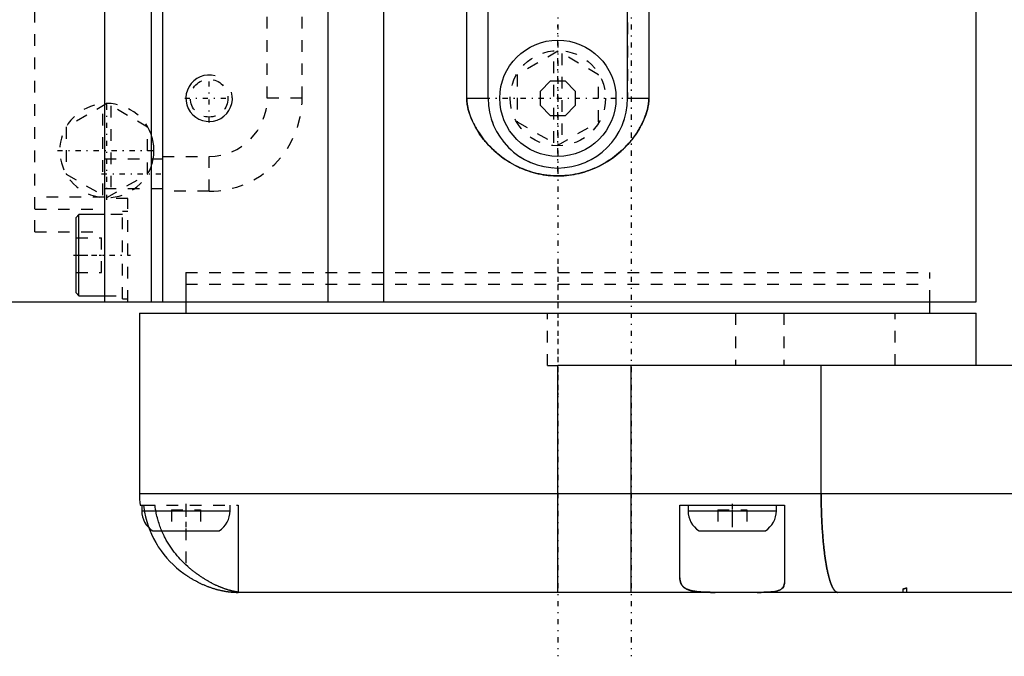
# Model space of a CAD drawing. Extents: x -584 to 223, y -128 to 128.
# Tile 2 of 21: x -539 to -455, y -60 to -6. Entities that reach past the tile are written whole.
import ezdxf

# ---------------------------------------------------------------- set-up
doc = ezdxf.new("R2010")
doc.units = 0
doc.linetypes.add('CENTER', pattern=[1.5, 0.45, -0.5, 0.05, -0.5])
doc.linetypes.add('DASHED', pattern=[2, 1, -1])
for name, color, linetype in [('AM_0', 7, 'CONTINUOUS'), ('AM_10', 7, 'CONTINUOUS'), ('AM_3', 7, 'DASHED'), ('AM_7', 7, 'CENTER')]:
    doc.layers.add(name, color=color, linetype=linetype)

msp = doc.modelspace()

# ---------------------------------------------------------------- linework, layer by layer
at = {"layer": 'AM_0', "color": 7, "linetype": 'CONTINUOUS'}
for p, q in [((-512.8, 30), (-512.8, -30)), ((-508.013, 30), (-508.013, -30)), ((-500.827, -12.5), (-500.827, 30)), ((-499.002, -12.5), (-499.002, 30)), ((-486.998, -12.5), (-486.998, 30)), ((-485.173, 30), (-485.173, -12.5)), ((-457, -30), (-457, 30)), ((-527, 15.6), (-527, -30)), ((-528, 13.75), (-528, -30)), ((-532, 4.292), (-532, -30)), ((-494.5, -11.88), (-493.62, -11)), ((-493.62, -11), (-492.38, -11)), ((-492.38, -11), (-491.5, -11.88)), ((-500.827, -12.5), (-499.002, -12.5)), ((-494.5, -13.12), (-494.5, -11.88)), ((-491.5, -11.88), (-491.5, -13.12)), ((-486.998, -12.5), (-485.173, -12.5)), ((-493.62, -14), (-494.5, -13.12)), ((-491.5, -13.12), (-492.38, -14)), ((-492.38, -14), (-493.62, -14)), ((-534.2, -22.5), (-534.45, -22.75)), ((-534.45, -29.25), (-534.45, -22.75)), ((-532, -22.5), (-534.2, -22.5)), ((-534.2, -29.5), (-534.2, -22.5)), ((-534.45, -29.25), (-534.2, -29.5)), ((-534.2, -29.5), (-532, -29.5)), ((-546, -30), (-457, -30)), ((-525, -30), (-525, -31)), ((-461, -31), (-461, -30)), ((-529, -31), (-529, -46.5)), ((-529, -31), (-457, -31)), ((-457, -35.5), (-457, -31)), ((-493, -55), (-493, -35.5)), ((-404.082, -35.5), (-493, -35.5)), ((-486.7, -55), (-486.7, -35.5)), ((-470.348, -46.5), (-470.348, -35.5)), ((-529, -46.5), (-408.215, -46.5)), ((-528.941, -47.5), (-528.658, -47.5)), ((-528.8, -47.5), (-528.8, -48)), ((-528.8, -48), (-521.2, -48)), ((-521.2, -48), (-521.2, -47.5)), ((-520.5, -47.5), (-520.5, -55)), ((-482.5, -53.763), (-482.5, -47.5)), ((-482.5, -47.5), (-473.5, -47.5)), ((-481.8, -47.5), (-481.8, -48)), ((-481.8, -48), (-474.2, -48)), ((-474.2, -48), (-474.2, -47.5)), ((-473.5, -47.5), (-473.5, -54.169)), ((-527.854, -49.7), (-522.146, -49.7)), ((-480.854, -49.7), (-475.146, -49.7)), ((-406.593, -55), (-520.5, -55))]:
    msp.add_line(p, q, dxfattribs=at)
for points in [[(-485.173, -12.5, 0), (-485.174, -12.59, 0), (-485.183, -12.77, 0), (-485.2, -12.949, 0), (-485.212, -13.038, 0), (-485.225, -13.127, 0), (-485.258, -13.304, 0), (-485.298, -13.48, 0), (-485.345, -13.655, 0), (-485.398, -13.828, 0), (-485.457, -14, 0), (-485.489, -14.085, 0), (-485.522, -14.17, 0), (-485.591, -14.337, 0), (-485.664, -14.501, 0), (-485.742, -14.664, 0), (-485.825, -14.827, 0), (-485.915, -14.992, 0), (-485.962, -15.074, 0), (-486.01, -15.157, 0), (-486.112, -15.323, 0), (-486.219, -15.489, 0), (-486.275, -15.572, 0), (-486.332, -15.655, 0), (-486.451, -15.821, 0), (-486.577, -15.986, 0), (-486.641, -16.069, 0), (-486.708, -16.151, 0), (-486.845, -16.314, 0), (-486.988, -16.476, 0), (-487.138, -16.636, 0), (-487.292, -16.793, 0), (-487.451, -16.946, 0), (-487.531, -17.021, 0), (-487.613, -17.095, 0), (-487.779, -17.239, 0), (-487.949, -17.379, 0), (-488.123, -17.515, 0), (-488.3, -17.646, 0), (-488.481, -17.772, 0), (-488.572, -17.834, 0), (-488.665, -17.894, 0), (-488.852, -18.011, 0), (-489.043, -18.122, 0), (-489.236, -18.229, 0), (-489.432, -18.331, 0), (-489.632, -18.427, 0), (-489.732, -18.473, 0), (-489.834, -18.518, 0), (-490.038, -18.603, 0), (-490.244, -18.683, 0), (-490.452, -18.756, 0), (-490.663, -18.825, 0), (-490.875, -18.887, 0), (-490.982, -18.916, 0), (-491.089, -18.943, 0), (-491.304, -18.994, 0), (-491.522, -19.038, 0), (-491.74, -19.077, 0), (-491.96, -19.109, 0), (-492.18, -19.136, 0), (-492.29, -19.146, 0), (-492.401, -19.156, 0), (-492.622, -19.169, 0), (-492.844, -19.177, 0), (-492.955, -19.178, 0), (-493.066, -19.178, 0), (-493.288, -19.173, 0), (-493.51, -19.162, 0), (-493.62, -19.154, 0), (-493.731, -19.144, 0), (-493.951, -19.121, 0), (-494.171, -19.091, 0), (-494.39, -19.055, 0), (-494.608, -19.013, 0), (-494.824, -18.965, 0), (-494.932, -18.938, 0), (-495.039, -18.91, 0), (-495.252, -18.85, 0), (-495.463, -18.785, 0), (-495.672, -18.713, 0), (-495.879, -18.636, 0), (-496.084, -18.553, 0), (-496.185, -18.51, 0), (-496.286, -18.465, 0), (-496.486, -18.371, 0), (-496.683, -18.272, 0), (-496.878, -18.167, 0), (-497.069, -18.058, 0), (-497.258, -17.943, 0), (-497.352, -17.883, 0), (-497.444, -17.823, 0), (-497.627, -17.698, 0), (-497.806, -17.569, 0), (-497.981, -17.434, 0), (-498.153, -17.296, 0), (-498.321, -17.153, 0), (-498.404, -17.08, 0), (-498.485, -17.005, 0), (-498.646, -16.854, 0), (-498.802, -16.698, 0), (-498.954, -16.539, 0), (-499.102, -16.375, 0), (-499.245, -16.208, 0), (-499.315, -16.123, 0), (-499.383, -16.038, 0), (-499.515, -15.866, 0), (-499.641, -15.693, 0), (-499.702, -15.606, 0), (-499.761, -15.519, 0), (-499.875, -15.344, 0), (-499.982, -15.17, 0), (-500.034, -15.082, 0), (-500.083, -14.995, 0), (-500.178, -14.82, 0), (-500.266, -14.647, 0), (-500.348, -14.474, 0), (-500.424, -14.303, 0), (-500.493, -14.133, 0), (-500.525, -14.049, 0), (-500.555, -13.965, 0), (-500.611, -13.799, 0), (-500.662, -13.63, 0), (-500.707, -13.46, 0), (-500.745, -13.288, 0), (-500.777, -13.114, 0), (-500.79, -13.027, 0), (-500.801, -12.94, 0), (-500.818, -12.764, 0), (-500.826, -12.588, 0), (-500.827, -12.5, 0)], [(-468.919, -55, 0), (-468.93, -55, 0), (-468.95, -54.998, 0), (-468.971, -54.994, 0), (-468.982, -54.992, 0), (-468.992, -54.989, 0), (-469.013, -54.982, 0), (-469.034, -54.973, 0), (-469.054, -54.962, 0), (-469.075, -54.949, 0), (-469.096, -54.935, 0), (-469.106, -54.927, 0), (-469.116, -54.919, 0), (-469.137, -54.901, 0), (-469.157, -54.881, 0), (-469.178, -54.86, 0), (-469.198, -54.836, 0), (-469.219, -54.811, 0), (-469.229, -54.798, 0), (-469.239, -54.785, 0), (-469.259, -54.756, 0), (-469.279, -54.726, 0), (-469.289, -54.71, 0), (-469.299, -54.694, 0), (-469.319, -54.66, 0), (-469.339, -54.625, 0), (-469.349, -54.606, 0), (-469.359, -54.587, 0), (-469.379, -54.549, 0), (-469.398, -54.508, 0), (-469.418, -54.466, 0), (-469.437, -54.422, 0), (-469.457, -54.376, 0), (-469.466, -54.352, 0), (-469.476, -54.328, 0), (-469.495, -54.279, 0), (-469.514, -54.228, 0), (-469.533, -54.176, 0), (-469.552, -54.122, 0), (-469.57, -54.067, 0), (-469.579, -54.038, 0), (-469.589, -54.009, 0), (-469.607, -53.951, 0), (-469.625, -53.891, 0), (-469.643, -53.829, 0), (-469.661, -53.765, 0), (-469.679, -53.701, 0), (-469.687, -53.668, 0), (-469.696, -53.634, 0), (-469.713, -53.566, 0), (-469.73, -53.497, 0), (-469.747, -53.426, 0), (-469.764, -53.354, 0), (-469.781, -53.28, 0), (-469.789, -53.243, 0), (-469.797, -53.205, 0), (-469.814, -53.129, 0), (-469.83, -53.051, 0), (-469.846, -52.971, 0), (-469.861, -52.89, 0), (-469.877, -52.808, 0), (-469.885, -52.766, 0), (-469.892, -52.724, 0), (-469.907, -52.639, 0), (-469.922, -52.553, 0), (-469.93, -52.51, 0), (-469.937, -52.466, 0), (-469.952, -52.377, 0), (-469.966, -52.286, 0), (-469.973, -52.241, 0), (-469.98, -52.195, 0), (-469.994, -52.103, 0), (-470.007, -52.009, 0), (-470.021, -51.914, 0), (-470.034, -51.819, 0), (-470.047, -51.722, 0), (-470.053, -51.673, 0), (-470.059, -51.624, 0), (-470.072, -51.525, 0), (-470.084, -51.425, 0), (-470.096, -51.324, 0), (-470.107, -51.221, 0), (-470.119, -51.118, 0), (-470.124, -51.066, 0), (-470.13, -51.014, 0), (-470.141, -50.909, 0), (-470.151, -50.803, 0), (-470.162, -50.696, 0), (-470.172, -50.588, 0), (-470.182, -50.48, 0), (-470.186, -50.425, 0), (-470.191, -50.37, 0), (-470.201, -50.26, 0), (-470.21, -50.148, 0), (-470.218, -50.036, 0), (-470.227, -49.923, 0), (-470.235, -49.809, 0), (-470.239, -49.752, 0), (-470.243, -49.695, 0), (-470.251, -49.58, 0), (-470.258, -49.464, 0), (-470.265, -49.348, 0), (-470.272, -49.231, 0), (-470.279, -49.113, 0), (-470.282, -49.055, 0), (-470.285, -48.996, 0), (-470.291, -48.877, 0), (-470.296, -48.758, 0), (-470.299, -48.699, 0), (-470.302, -48.639, 0), (-470.307, -48.519, 0), (-470.312, -48.399, 0), (-470.314, -48.339, 0), (-470.316, -48.279, 0), (-470.32, -48.158, 0), (-470.324, -48.037, 0), (-470.328, -47.915, 0), (-470.331, -47.793, 0), (-470.334, -47.671, 0), (-470.336, -47.61, 0), (-470.337, -47.549, 0), (-470.339, -47.426, 0), (-470.341, -47.303, 0), (-470.343, -47.18, 0), (-470.345, -47.057, 0), (-470.346, -46.933, 0), (-470.346, -46.871, 0), (-470.347, -46.81, 0), (-470.347, -46.686, 0), (-470.348, -46.562, 0), (-470.348, -46.5, 0)], [(-525, -52.638, 0), (-525.071, -52.571, 0), (-525.21, -52.438, 0), (-525.346, -52.301, 0), (-525.414, -52.231, 0), (-525.482, -52.159, 0), (-525.616, -52.011, 0), (-525.748, -51.858, 0), (-525.879, -51.7, 0), (-526.006, -51.538, 0), (-526.13, -51.372, 0), (-526.19, -51.288, 0), (-526.25, -51.203, 0), (-526.366, -51.031, 0), (-526.477, -50.856, 0), (-526.584, -50.679, 0), (-526.685, -50.501, 0), (-526.782, -50.322, 0), (-526.828, -50.233, 0), (-526.873, -50.143, 0), (-526.958, -49.965, 0), (-527.038, -49.788, 0), (-527.075, -49.7, 0)], [(-520.5, -54.988, 0), (-520.5, -54.988, 0), (-520.501, -54.987, 0), (-520.503, -54.986, 0), (-520.505, -54.986, 0), (-520.507, -54.985, 0), (-520.511, -54.984, 0), (-520.517, -54.983, 0), (-520.524, -54.982, 0), (-520.531, -54.98, 0), (-520.54, -54.979, 0), (-520.545, -54.978, 0), (-520.55, -54.977, 0), (-520.561, -54.975, 0), (-520.574, -54.973, 0), (-520.587, -54.971, 0), (-520.601, -54.968, 0), (-520.617, -54.965, 0), (-520.625, -54.964, 0), (-520.634, -54.963, 0), (-520.651, -54.96, 0), (-520.67, -54.956, 0), (-520.68, -54.954, 0), (-520.69, -54.953, 0), (-520.711, -54.949, 0), (-520.733, -54.945, 0), (-520.744, -54.943, 0), (-520.756, -54.94, 0), (-520.78, -54.936, 0), (-520.805, -54.931, 0), (-520.831, -54.925, 0), (-520.858, -54.92, 0), (-520.886, -54.914, 0), (-520.9, -54.911, 0), (-520.915, -54.907, 0), (-520.945, -54.901, 0), (-520.976, -54.893, 0), (-521.008, -54.886, 0), (-521.041, -54.878, 0), (-521.075, -54.87, 0), (-521.092, -54.865, 0), (-521.11, -54.861, 0), (-521.146, -54.851, 0), (-521.182, -54.842, 0), (-521.22, -54.831, 0), (-521.258, -54.821, 0), (-521.298, -54.81, 0), (-521.317, -54.804, 0), (-521.338, -54.798, 0), (-521.378, -54.786, 0), (-521.42, -54.773, 0), (-521.462, -54.76, 0), (-521.506, -54.746, 0), (-521.549, -54.732, 0), (-521.572, -54.724, 0), (-521.594, -54.717, 0), (-521.639, -54.701, 0), (-521.685, -54.685, 0), (-521.732, -54.669, 0), (-521.78, -54.651, 0), (-521.828, -54.634, 0), (-521.852, -54.624, 0), (-521.876, -54.615, 0), (-521.926, -54.596, 0), (-521.976, -54.576, 0), (-522.001, -54.566, 0), (-522.027, -54.556, 0), (-522.078, -54.535, 0), (-522.13, -54.513, 0), (-522.156, -54.502, 0), (-522.182, -54.491, 0), (-522.235, -54.468, 0), (-522.288, -54.445, 0), (-522.341, -54.421, 0), (-522.395, -54.396, 0), (-522.45, -54.371, 0), (-522.477, -54.358, 0), (-522.504, -54.345, 0), (-522.559, -54.318, 0), (-522.614, -54.291, 0), (-522.67, -54.263, 0), (-522.726, -54.235, 0), (-522.782, -54.206, 0), (-522.81, -54.191, 0), (-522.838, -54.176, 0), (-522.895, -54.146, 0), (-522.952, -54.115, 0), (-523.009, -54.083, 0), (-523.066, -54.051, 0), (-523.123, -54.019, 0), (-523.152, -54.002, 0), (-523.181, -53.985, 0), (-523.238, -53.952, 0), (-523.295, -53.917, 0), (-523.353, -53.882, 0), (-523.41, -53.847, 0), (-523.468, -53.811, 0), (-523.497, -53.793, 0), (-523.525, -53.775, 0), (-523.583, -53.738, 0), (-523.64, -53.7, 0), (-523.698, -53.662, 0), (-523.755, -53.623, 0), (-523.813, -53.584, 0), (-523.841, -53.564, 0), (-523.87, -53.545, 0), (-523.927, -53.505, 0), (-523.984, -53.464, 0), (-524.012, -53.444, 0), (-524.041, -53.423, 0), (-524.097, -53.382, 0), (-524.154, -53.34, 0), (-524.182, -53.319, 0), (-524.21, -53.297, 0), (-524.266, -53.255, 0), (-524.322, -53.212, 0), (-524.377, -53.168, 0), (-524.433, -53.124, 0), (-524.488, -53.08, 0), (-524.515, -53.057, 0), (-524.543, -53.035, 0), (-524.598, -52.989, 0), (-524.652, -52.944, 0), (-524.841, -52.781, 0), (-525, -52.638, 0)], [(-479.456, -55, 0), (-479.481, -55, 0), (-479.532, -55, 0), (-479.583, -55, 0), (-479.608, -55, 0), (-479.633, -55, 0), (-479.683, -54.999, 0), (-479.732, -54.999, 0), (-479.782, -54.999, 0), (-479.831, -54.998, 0), (-479.88, -54.998, 0), (-479.904, -54.997, 0), (-479.929, -54.997, 0), (-479.977, -54.996, 0), (-480.025, -54.996, 0), (-480.073, -54.995, 0), (-480.121, -54.994, 0), (-480.168, -54.992, 0), (-480.192, -54.992, 0), (-480.215, -54.991, 0), (-480.262, -54.99, 0), (-480.308, -54.988, 0), (-480.331, -54.987, 0), (-480.354, -54.987, 0), (-480.4, -54.985, 0), (-480.445, -54.983, 0), (-480.468, -54.982, 0), (-480.49, -54.981, 0), (-480.535, -54.978, 0), (-480.579, -54.976, 0), (-480.623, -54.973, 0), (-480.666, -54.971, 0), (-480.709, -54.968, 0), (-480.73, -54.966, 0), (-480.752, -54.965, 0), (-480.794, -54.961, 0), (-480.836, -54.958, 0), (-480.877, -54.954, 0), (-480.918, -54.95, 0), (-480.958, -54.946, 0), (-480.978, -54.944, 0), (-480.998, -54.942, 0), (-481.038, -54.937, 0), (-481.077, -54.932, 0), (-481.116, -54.927, 0), (-481.154, -54.922, 0), (-481.192, -54.917, 0), (-481.211, -54.914, 0), (-481.23, -54.911, 0), (-481.267, -54.905, 0), (-481.303, -54.899, 0), (-481.339, -54.892, 0), (-481.375, -54.885, 0), (-481.41, -54.878, 0), (-481.427, -54.875, 0), (-481.444, -54.871, 0), (-481.478, -54.863, 0), (-481.512, -54.856, 0), (-481.545, -54.847, 0), (-481.577, -54.839, 0), (-481.609, -54.83, 0), (-481.625, -54.826, 0), (-481.64, -54.821, 0), (-481.671, -54.812, 0), (-481.701, -54.802, 0), (-481.716, -54.797, 0), (-481.731, -54.792, 0), (-481.76, -54.782, 0), (-481.788, -54.771, 0), (-481.802, -54.766, 0), (-481.816, -54.761, 0), (-481.844, -54.749, 0), (-481.87, -54.738, 0), (-481.897, -54.726, 0), (-481.923, -54.714, 0), (-481.948, -54.701, 0), (-481.96, -54.695, 0), (-481.972, -54.688, 0), (-481.996, -54.675, 0), (-482.02, -54.662, 0), (-482.043, -54.648, 0), (-482.065, -54.633, 0), (-482.087, -54.619, 0), (-482.098, -54.611, 0), (-482.109, -54.604, 0), (-482.129, -54.589, 0), (-482.149, -54.573, 0), (-482.169, -54.557, 0), (-482.188, -54.54, 0), (-482.207, -54.523, 0), (-482.216, -54.515, 0), (-482.225, -54.506, 0), (-482.242, -54.489, 0), (-482.258, -54.471, 0), (-482.275, -54.453, 0), (-482.29, -54.434, 0), (-482.305, -54.415, 0), (-482.312, -54.406, 0), (-482.319, -54.396, 0), (-482.333, -54.376, 0), (-482.346, -54.357, 0), (-482.359, -54.336, 0), (-482.371, -54.316, 0), (-482.383, -54.295, 0), (-482.388, -54.284, 0), (-482.394, -54.273, 0), (-482.404, -54.252, 0), (-482.414, -54.23, 0), (-482.419, -54.218, 0), (-482.423, -54.207, 0), (-482.432, -54.184, 0), (-482.44, -54.161, 0), (-482.444, -54.15, 0), (-482.448, -54.138, 0), (-482.455, -54.114, 0), (-482.461, -54.09, 0), (-482.48, -54.004, 0), (-482.498, -53.846, 0), (-482.5, -53.763, 0)], [(-473.5, -54.169, 0), (-473.502, -54.227, 0), (-473.516, -54.336, 0), (-473.545, -54.437, 0), (-473.565, -54.484, 0), (-473.589, -54.528, 0), (-473.649, -54.61, 0), (-473.724, -54.682, 0), (-473.814, -54.745, 0), (-473.92, -54.8, 0), (-474.041, -54.846, 0), (-474.107, -54.867, 0), (-474.177, -54.885, 0), (-474.328, -54.917, 0), (-474.494, -54.943, 0), (-474.672, -54.963, 0), (-474.862, -54.977, 0), (-475.065, -54.988, 0), (-475.17, -54.991, 0), (-475.279, -54.994, 0), (-475.503, -54.998, 0), (-475.737, -55, 0), (-475.857, -55, 0)]]:
    msp.add_polyline3d(points, dxfattribs=at)
msp.add_circle((-493, -12.5), 5, dxfattribs=at)
for centre, radius, start, end in [((-493, -12.5), 6.002, 180, 0), ((-520.5, -46.5), 8.5, 180, 186.75633), ((-526.8, -48), 2, 180, 238.21167), ((-523.2, -48), 2, 301.78833, 0), ((-479.8, -48), 2, 180, 238.21167), ((-476.2, -48), 2, 301.78833, 0)]:
    msp.add_arc(centre, radius, start, end, dxfattribs=at)
at = {"layer": 'AM_10', "color": 7, "linetype": 'CONTINUOUS'}
msp.add_arc((-523, -12.5), 2, 75, 15, dxfattribs=at)
at = {"layer": 'AM_3', "color": 6, "linetype": 'DASHED'}
for p, q in [((-499, -12.5), (-499, 30)), ((-487, 30), (-487, -12.5)), ((-518, -12.5), (-518, 12.5)), ((-515, -12.5), (-515, 12.5)), ((-538, -24), (-538, 4.292)), ((-493, -8.459), (-496.5, -10.479)), ((-489.5, -10.479), (-493, -8.459)), ((-493.35, -16.339), (-493.35, -8.661)), ((-492.65, -8.661), (-492.65, -16.339)), ((-496.5, -10.479), (-496.5, -14.521)), ((-489.5, -14.521), (-489.5, -10.479)), ((-515, -12.5), (-518, -12.5)), ((-531.8, -12.959), (-535.3, -14.979)), ((-532.15, -20.839), (-532.15, -13.161)), ((-528.3, -14.979), (-531.8, -12.959)), ((-531.45, -13.161), (-531.45, -20.839)), ((-535.3, -14.979), (-535.3, -19.021)), ((-528.3, -19.021), (-528.3, -14.979)), ((-496.5, -14.521), (-493, -16.541)), ((-493, -16.541), (-489.5, -14.521)), ((-527, -17.75), (-532, -17.75)), ((-527, -17.5), (-523, -17.5)), ((-523, -20.5), (-523, -17.5)), ((-535.3, -19.021), (-531.8, -21.041)), ((-531.8, -21.041), (-528.3, -19.021)), ((-532, -20.25), (-527, -20.25)), ((-532, -21), (-538, -21)), ((-530, -21.12), (-532, -21.12)), ((-530, -30), (-530, -21.12)), ((-523, -20.5), (-527, -20.5)), ((-538, -22.045), (-532, -22.045)), ((-534.45, -27.501), (-534.45, -22.75)), ((-530.45, -22.5), (-532, -22.5)), ((-530, -22.25), (-530.45, -22.25)), ((-530.45, -29.75), (-530.45, -22.25)), ((-538, -24), (-532, -24)), ((-534.45, -24.5), (-532.25, -24.5)), ((-532.25, -27.5), (-532.25, -24.5)), ((-534.45, -26), (-532.25, -26)), ((-534.45, -27.5), (-532.25, -27.5)), ((-525, -27.5), (-525, -30)), ((-525, -27.5), (-461, -27.5)), ((-461, -30), (-461, -27.5)), ((-525, -28.5), (-525, -30)), ((-525, -28.5), (-461, -28.5)), ((-461, -30), (-461, -28.5)), ((-532, -29.5), (-530.45, -29.5)), ((-530.45, -29.75), (-530, -29.75)), ((-493.889, -35.5), (-493.889, -31)), ((-477.713, -31), (-477.713, -35.5)), ((-473.56, -31), (-473.56, -35.5)), ((-463.983, -35.5), (-463.983, -31)), ((-493.889, -35.5), (-493, -35.5)), ((-528.658, -47.5), (-520.5, -47.5)), ((-526.25, -47.9), (-523.75, -47.9)), ((-526.25, -47.9), (-526.25, -49.7)), ((-525, -47.5), (-525, -53.505)), ((-523.75, -47.9), (-523.75, -49.7)), ((-479.25, -47.9), (-476.75, -47.9)), ((-479.25, -47.9), (-479.25, -49.7)), ((-478, -47.9), (-478, -49.7)), ((-476.75, -47.9), (-476.75, -49.7)), ((-463.311, -54.713), (-463.311, -55)), ((-463, -54.624), (-463, -55))]:
    msp.add_line(p, q, dxfattribs=at)
for points in [[(-500.827, -12.5, 0), (-500.826, -12.59, 0), (-500.817, -12.77, 0), (-500.8, -12.949, 0), (-500.788, -13.038, 0), (-500.775, -13.127, 0), (-500.742, -13.304, 0), (-500.702, -13.48, 0), (-500.655, -13.655, 0), (-500.602, -13.828, 0), (-500.543, -14, 0), (-500.511, -14.085, 0), (-500.478, -14.17, 0), (-500.409, -14.337, 0), (-500.336, -14.501, 0), (-500.258, -14.664, 0), (-500.175, -14.827, 0), (-500.085, -14.992, 0), (-500.038, -15.074, 0), (-499.99, -15.157, 0), (-499.888, -15.323, 0), (-499.781, -15.489, 0), (-499.725, -15.572, 0), (-499.668, -15.655, 0), (-499.549, -15.821, 0), (-499.423, -15.986, 0), (-499.359, -16.069, 0), (-499.292, -16.151, 0), (-499.155, -16.314, 0), (-499.012, -16.476, 0), (-498.862, -16.636, 0), (-498.708, -16.793, 0), (-498.549, -16.946, 0), (-498.469, -17.021, 0), (-498.387, -17.095, 0), (-498.221, -17.239, 0), (-498.051, -17.379, 0), (-497.877, -17.515, 0), (-497.7, -17.646, 0), (-497.519, -17.772, 0), (-497.428, -17.834, 0), (-497.335, -17.894, 0), (-497.148, -18.011, 0), (-496.957, -18.122, 0), (-496.764, -18.229, 0), (-496.568, -18.331, 0), (-496.368, -18.427, 0), (-496.268, -18.473, 0), (-496.166, -18.518, 0), (-495.962, -18.603, 0), (-495.756, -18.683, 0), (-495.548, -18.756, 0), (-495.337, -18.825, 0), (-495.125, -18.887, 0), (-495.018, -18.916, 0), (-494.911, -18.943, 0), (-494.696, -18.994, 0), (-494.478, -19.038, 0), (-494.26, -19.077, 0), (-494.04, -19.109, 0), (-493.82, -19.136, 0), (-493.71, -19.146, 0), (-493.599, -19.156, 0), (-493.378, -19.169, 0), (-493.156, -19.177, 0), (-493.045, -19.178, 0), (-492.934, -19.178, 0), (-492.712, -19.173, 0), (-492.49, -19.162, 0), (-492.38, -19.154, 0), (-492.269, -19.144, 0), (-492.049, -19.121, 0), (-491.829, -19.091, 0), (-491.61, -19.055, 0), (-491.392, -19.013, 0), (-491.176, -18.965, 0), (-491.068, -18.938, 0), (-490.961, -18.91, 0), (-490.748, -18.85, 0), (-490.537, -18.785, 0), (-490.328, -18.713, 0), (-490.121, -18.636, 0), (-489.916, -18.553, 0), (-489.815, -18.51, 0), (-489.714, -18.465, 0), (-489.514, -18.371, 0), (-489.317, -18.272, 0), (-489.122, -18.167, 0), (-488.931, -18.058, 0), (-488.742, -17.943, 0), (-488.648, -17.883, 0), (-488.556, -17.823, 0), (-488.373, -17.698, 0), (-488.194, -17.569, 0), (-488.019, -17.434, 0), (-487.847, -17.296, 0), (-487.679, -17.153, 0), (-487.596, -17.08, 0), (-487.515, -17.005, 0), (-487.354, -16.854, 0), (-487.198, -16.698, 0), (-487.046, -16.539, 0), (-486.898, -16.375, 0), (-486.755, -16.208, 0), (-486.685, -16.123, 0), (-486.617, -16.038, 0), (-486.485, -15.866, 0), (-486.359, -15.693, 0), (-486.298, -15.606, 0), (-486.239, -15.519, 0), (-486.125, -15.344, 0), (-486.018, -15.17, 0), (-485.966, -15.082, 0), (-485.917, -14.995, 0), (-485.822, -14.82, 0), (-485.734, -14.647, 0), (-485.652, -14.474, 0), (-485.576, -14.303, 0), (-485.507, -14.133, 0), (-485.475, -14.049, 0), (-485.445, -13.965, 0), (-485.389, -13.799, 0), (-485.338, -13.63, 0), (-485.293, -13.46, 0), (-485.255, -13.288, 0), (-485.223, -13.114, 0), (-485.21, -13.027, 0), (-485.199, -12.94, 0), (-485.182, -12.764, 0), (-485.174, -12.588, 0), (-485.173, -12.5, 0)], [(-528, -18.401, 0), (-527.973, -18.326, 0), (-527.924, -18.175, 0), (-527.881, -18.022, 0), (-527.862, -17.945, 0), (-527.844, -17.867, 0), (-527.813, -17.712, 0), (-527.788, -17.555, 0), (-527.769, -17.397, 0), (-527.757, -17.238, 0), (-527.751, -17.079, 0), (-527.75, -17, 0), (-527.751, -16.921, 0), (-527.757, -16.762, 0), (-527.769, -16.603, 0), (-527.788, -16.445, 0), (-527.813, -16.288, 0), (-527.844, -16.133, 0), (-527.862, -16.055, 0), (-527.881, -15.978, 0), (-527.924, -15.825, 0), (-527.973, -15.674, 0), (-528, -15.599, 0)], [(-470.348, -46.5, 0), (-470.348, -46.562, 0), (-470.347, -46.686, 0), (-470.347, -46.81, 0), (-470.346, -46.872, 0), (-470.346, -46.933, 0), (-470.345, -47.057, 0), (-470.343, -47.18, 0), (-470.341, -47.303, 0), (-470.339, -47.426, 0), (-470.337, -47.549, 0), (-470.336, -47.61, 0), (-470.334, -47.671, 0), (-470.331, -47.793, 0), (-470.328, -47.915, 0), (-470.324, -48.037, 0), (-470.32, -48.158, 0), (-470.316, -48.279, 0), (-470.314, -48.339, 0), (-470.312, -48.399, 0), (-470.307, -48.52, 0), (-470.302, -48.639, 0), (-470.299, -48.699, 0), (-470.296, -48.759, 0), (-470.291, -48.877, 0), (-470.285, -48.996, 0), (-470.282, -49.055, 0), (-470.279, -49.114, 0), (-470.272, -49.231, 0), (-470.265, -49.348, 0), (-470.258, -49.464, 0), (-470.251, -49.58, 0), (-470.243, -49.695, 0), (-470.239, -49.753, 0), (-470.235, -49.81, 0), (-470.227, -49.924, 0), (-470.218, -50.037, 0), (-470.21, -50.149, 0), (-470.201, -50.26, 0), (-470.191, -50.37, 0), (-470.186, -50.425, 0), (-470.182, -50.48, 0), (-470.172, -50.589, 0), (-470.162, -50.697, 0), (-470.151, -50.804, 0), (-470.141, -50.91, 0), (-470.13, -51.015, 0), (-470.124, -51.067, 0), (-470.119, -51.119, 0), (-470.107, -51.222, 0), (-470.096, -51.324, 0), (-470.084, -51.425, 0), (-470.072, -51.525, 0), (-470.059, -51.624, 0), (-470.053, -51.673, 0), (-470.047, -51.722, 0), (-470.034, -51.819, 0), (-470.021, -51.915, 0), (-470.007, -52.01, 0), (-469.994, -52.103, 0), (-469.98, -52.196, 0), (-469.973, -52.242, 0), (-469.966, -52.287, 0), (-469.951, -52.377, 0), (-469.937, -52.466, 0), (-469.93, -52.51, 0), (-469.922, -52.554, 0), (-469.907, -52.64, 0), (-469.892, -52.725, 0), (-469.884, -52.767, 0), (-469.877, -52.809, 0), (-469.861, -52.891, 0), (-469.846, -52.972, 0), (-469.83, -53.051, 0), (-469.814, -53.129, 0), (-469.797, -53.206, 0), (-469.789, -53.243, 0), (-469.781, -53.281, 0), (-469.764, -53.355, 0), (-469.747, -53.427, 0), (-469.73, -53.498, 0), (-469.713, -53.567, 0), (-469.696, -53.635, 0), (-469.687, -53.668, 0), (-469.678, -53.701, 0), (-469.661, -53.766, 0), (-469.643, -53.829, 0), (-469.625, -53.891, 0), (-469.607, -53.951, 0), (-469.589, -54.01, 0), (-469.579, -54.039, 0), (-469.57, -54.067, 0), (-469.551, -54.123, 0), (-469.533, -54.177, 0), (-469.514, -54.229, 0), (-469.495, -54.28, 0), (-469.476, -54.329, 0), (-469.466, -54.353, 0), (-469.457, -54.376, 0), (-469.437, -54.422, 0), (-469.418, -54.466, 0), (-469.398, -54.508, 0), (-469.379, -54.549, 0), (-469.359, -54.588, 0), (-469.349, -54.607, 0), (-469.339, -54.625, 0), (-469.319, -54.66, 0), (-469.299, -54.694, 0), (-469.289, -54.71, 0), (-469.279, -54.726, 0), (-469.259, -54.756, 0), (-469.239, -54.785, 0), (-469.229, -54.798, 0), (-469.218, -54.811, 0), (-469.198, -54.836, 0), (-469.178, -54.86, 0), (-469.157, -54.881, 0), (-469.137, -54.901, 0), (-469.116, -54.919, 0), (-469.106, -54.927, 0), (-469.096, -54.935, 0), (-469.075, -54.949, 0), (-469.054, -54.962, 0), (-469.034, -54.973, 0), (-469.013, -54.982, 0), (-468.992, -54.989, 0), (-468.982, -54.992, 0), (-468.971, -54.994, 0), (-468.95, -54.998, 0), (-468.93, -55, 0), (-468.919, -55, 0)], [(-528.658, -47.5, 0), (-528.631, -47.703, 0), (-528.563, -48.11, 0), (-528.474, -48.513, 0), (-528.422, -48.712, 0), (-528.367, -48.908, 0), (-528.243, -49.29, 0), (-528.105, -49.656, 0), (-527.954, -50.009, 0), (-527.78, -50.365, 0), (-527.586, -50.722, 0), (-527.481, -50.899, 0), (-527.372, -51.073, 0), (-527.14, -51.415, 0), (-526.893, -51.743, 0), (-526.634, -52.055, 0), (-526.368, -52.346, 0), (-526.097, -52.617, 0), (-525.955, -52.75, 0), (-525.807, -52.882, 0), (-525.497, -53.14, 0), (-525.169, -53.387, 0), (-525, -53.505, 0)], [(-527.075, -49.7, 0), (-527.098, -49.644, 0), (-527.144, -49.533, 0), (-527.188, -49.419, 0), (-527.209, -49.361, 0), (-527.231, -49.303, 0), (-527.272, -49.186, 0), (-527.312, -49.067, 0), (-527.351, -48.947, 0), (-527.388, -48.825, 0), (-527.423, -48.702, 0), (-527.44, -48.64, 0), (-527.457, -48.577, 0), (-527.488, -48.452, 0), (-527.518, -48.327, 0), (-527.546, -48.2, 0), (-527.572, -48.073, 0), (-527.595, -47.946, 0), (-527.607, -47.882, 0), (-527.617, -47.818, 0), (-527.637, -47.691, 0), (-527.655, -47.564, 0), (-527.663, -47.5, 0)], [(-525, -53.505, 0), (-524.972, -53.524, 0), (-524.915, -53.562, 0), (-524.858, -53.6, 0), (-524.829, -53.618, 0), (-524.801, -53.637, 0), (-524.743, -53.674, 0), (-524.685, -53.71, 0), (-524.627, -53.746, 0), (-524.569, -53.781, 0), (-524.511, -53.817, 0), (-524.481, -53.834, 0), (-524.452, -53.851, 0), (-524.393, -53.885, 0), (-524.334, -53.919, 0), (-524.275, -53.952, 0), (-524.216, -53.985, 0), (-524.156, -54.017, 0), (-524.127, -54.033, 0), (-524.097, -54.048, 0), (-524.038, -54.079, 0), (-523.978, -54.11, 0), (-523.948, -54.125, 0), (-523.918, -54.14, 0), (-523.859, -54.17, 0), (-523.799, -54.199, 0), (-523.769, -54.213, 0), (-523.739, -54.227, 0), (-523.679, -54.255, 0), (-523.62, -54.283, 0), (-523.56, -54.31, 0), (-523.5, -54.336, 0), (-523.441, -54.362, 0), (-523.411, -54.374, 0), (-523.381, -54.387, 0), (-523.322, -54.411, 0), (-523.263, -54.435, 0), (-523.204, -54.459, 0), (-523.146, -54.482, 0), (-523.087, -54.504, 0), (-523.058, -54.515, 0), (-523.029, -54.526, 0), (-522.971, -54.547, 0), (-522.913, -54.567, 0), (-522.855, -54.587, 0), (-522.798, -54.607, 0), (-522.741, -54.626, 0), (-522.712, -54.635, 0), (-522.684, -54.644, 0), (-522.628, -54.662, 0), (-522.572, -54.679, 0), (-522.517, -54.696, 0), (-522.462, -54.712, 0), (-522.408, -54.727, 0), (-522.381, -54.734, 0), (-522.354, -54.742, 0), (-522.301, -54.756, 0), (-522.248, -54.77, 0), (-522.196, -54.783, 0), (-522.144, -54.796, 0), (-522.092, -54.808, 0), (-522.067, -54.814, 0), (-522.042, -54.82, 0), (-521.992, -54.831, 0), (-521.942, -54.842, 0), (-521.917, -54.848, 0), (-521.893, -54.853, 0), (-521.845, -54.863, 0), (-521.797, -54.872, 0), (-521.773, -54.877, 0), (-521.75, -54.881, 0), (-521.703, -54.889, 0), (-521.657, -54.898, 0), (-521.612, -54.905, 0), (-521.568, -54.913, 0), (-521.525, -54.919, 0), (-521.503, -54.923, 0), (-521.482, -54.926, 0), (-521.44, -54.932, 0), (-521.399, -54.938, 0), (-521.359, -54.943, 0), (-521.32, -54.948, 0), (-521.281, -54.953, 0), (-521.262, -54.955, 0), (-521.243, -54.957, 0), (-521.206, -54.961, 0), (-521.17, -54.965, 0), (-521.135, -54.969, 0), (-521.101, -54.972, 0), (-521.067, -54.975, 0), (-521.051, -54.976, 0), (-521.035, -54.978, 0), (-521.003, -54.98, 0), (-520.972, -54.983, 0), (-520.942, -54.985, 0), (-520.913, -54.987, 0), (-520.885, -54.988, 0), (-520.872, -54.989, 0), (-520.858, -54.99, 0), (-520.832, -54.991, 0), (-520.807, -54.993, 0), (-520.782, -54.994, 0), (-520.759, -54.995, 0), (-520.737, -54.996, 0), (-520.726, -54.996, 0), (-520.715, -54.996, 0), (-520.695, -54.997, 0), (-520.676, -54.998, 0), (-520.666, -54.998, 0), (-520.657, -54.998, 0), (-520.64, -54.998, 0), (-520.624, -54.999, 0), (-520.616, -54.999, 0), (-520.608, -54.999, 0), (-520.594, -54.999, 0), (-520.581, -54.999, 0), (-520.568, -55, 0), (-520.557, -55, 0), (-520.547, -55, 0), (-520.542, -55, 0), (-520.537, -55, 0), (-520.529, -55, 0), (-520.522, -55, 0), (-520.516, -55, 0), (-520.511, -55, 0), (-520.506, -55, 0), (-520.505, -55, 0), (-520.503, -55, 0), (-520.501, -55, 0), (-520.5, -55, 0), (-520.5, -55, 0)], [(-482.5, -53.763, 0), (-482.498, -53.846, 0), (-482.48, -54.004, 0), (-482.461, -54.09, 0), (-482.455, -54.114, 0), (-482.448, -54.138, 0), (-482.444, -54.15, 0), (-482.44, -54.161, 0), (-482.432, -54.184, 0), (-482.423, -54.207, 0), (-482.419, -54.218, 0), (-482.414, -54.229, 0), (-482.404, -54.252, 0), (-482.394, -54.273, 0), (-482.388, -54.284, 0), (-482.383, -54.295, 0), (-482.371, -54.316, 0), (-482.359, -54.336, 0), (-482.346, -54.357, 0), (-482.333, -54.377, 0), (-482.319, -54.396, 0), (-482.312, -54.406, 0), (-482.305, -54.415, 0), (-482.29, -54.434, 0), (-482.275, -54.453, 0), (-482.258, -54.471, 0), (-482.242, -54.489, 0), (-482.225, -54.506, 0), (-482.216, -54.515, 0), (-482.207, -54.523, 0), (-482.188, -54.54, 0), (-482.169, -54.557, 0), (-482.15, -54.573, 0), (-482.129, -54.588, 0), (-482.109, -54.604, 0), (-482.098, -54.611, 0), (-482.087, -54.619, 0), (-482.065, -54.633, 0), (-482.043, -54.648, 0), (-482.02, -54.662, 0), (-481.996, -54.675, 0), (-481.972, -54.689, 0), (-481.96, -54.695, 0), (-481.947, -54.702, 0), (-481.922, -54.714, 0), (-481.896, -54.726, 0), (-481.87, -54.738, 0), (-481.843, -54.75, 0), (-481.815, -54.761, 0), (-481.801, -54.766, 0), (-481.787, -54.772, 0), (-481.759, -54.782, 0), (-481.73, -54.793, 0), (-481.715, -54.798, 0), (-481.7, -54.803, 0), (-481.67, -54.812, 0), (-481.639, -54.821, 0), (-481.624, -54.826, 0), (-481.608, -54.83, 0), (-481.576, -54.839, 0), (-481.544, -54.848, 0), (-481.511, -54.856, 0), (-481.478, -54.864, 0), (-481.444, -54.871, 0), (-481.427, -54.875, 0), (-481.409, -54.878, 0), (-481.375, -54.885, 0), (-481.339, -54.892, 0), (-481.303, -54.899, 0), (-481.267, -54.905, 0), (-481.23, -54.911, 0), (-481.211, -54.914, 0), (-481.192, -54.917, 0), (-481.154, -54.922, 0), (-481.116, -54.927, 0), (-481.077, -54.933, 0), (-481.038, -54.937, 0), (-480.998, -54.942, 0), (-480.978, -54.944, 0), (-480.958, -54.946, 0), (-480.917, -54.95, 0), (-480.876, -54.954, 0), (-480.835, -54.958, 0), (-480.793, -54.961, 0), (-480.751, -54.965, 0), (-480.73, -54.966, 0), (-480.708, -54.968, 0), (-480.665, -54.971, 0), (-480.622, -54.973, 0), (-480.578, -54.976, 0), (-480.534, -54.978, 0), (-480.49, -54.981, 0), (-480.468, -54.982, 0), (-480.445, -54.983, 0), (-480.4, -54.985, 0), (-480.354, -54.987, 0), (-480.332, -54.987, 0), (-480.309, -54.988, 0), (-480.262, -54.99, 0), (-480.216, -54.991, 0), (-480.192, -54.992, 0), (-480.169, -54.992, 0), (-480.122, -54.994, 0), (-480.074, -54.995, 0), (-480.026, -54.996, 0), (-479.978, -54.996, 0), (-479.93, -54.997, 0), (-479.905, -54.997, 0), (-479.881, -54.998, 0), (-479.832, -54.998, 0), (-479.783, -54.999, 0), (-479.733, -54.999, 0), (-479.683, -54.999, 0), (-479.633, -55, 0), (-479.608, -55, 0), (-479.583, -55, 0), (-479.532, -55, 0), (-479.482, -55, 0), (-479.456, -55, 0)], [(-475.857, -55, 0), (-475.737, -55, 0), (-475.503, -54.998, 0), (-475.279, -54.994, 0), (-475.171, -54.991, 0), (-475.065, -54.988, 0), (-474.862, -54.977, 0), (-474.671, -54.962, 0), (-474.493, -54.943, 0), (-474.328, -54.917, 0), (-474.177, -54.885, 0), (-474.107, -54.867, 0), (-474.04, -54.846, 0), (-473.919, -54.8, 0), (-473.813, -54.745, 0), (-473.723, -54.682, 0), (-473.648, -54.609, 0), (-473.589, -54.528, 0), (-473.565, -54.483, 0), (-473.545, -54.437, 0), (-473.516, -54.336, 0), (-473.502, -54.227, 0), (-473.5, -54.169, 0)], [(-463.311, -54.713, 0), (-463.259, -54.699, 0), (-463.155, -54.67, 0), (-463.051, -54.64, 0), (-463, -54.624, 0)], [(-463, -54.624, 0), (-463.051, -54.64, 0), (-463.155, -54.67, 0), (-463.259, -54.699, 0), (-463.311, -54.713, 0)], [(-463, -54.624, 0), (-463, -54.624, 0), (-463, -54.624, 0), (-463, -54.624, 0), (-463, -54.624, 0)]]:
    msp.add_polyline3d(points, dxfattribs=at)
for centre, radius in [((-493, -12.5), 4.1), ((-523, -12.5), 1.621)]:
    msp.add_circle(centre, radius, dxfattribs=at)
for centre, radius, start, end in [((-523, -12.5), 8, 270, 0), ((-523, -12.5), 5, 270, 0), ((-493, -12.5), 6, 180, 0), ((-531.8, -17), 4.05, 20.23671, 339.76329), ((-465.5, -46.5), 8.5, 284.92283, 287.10464)]:
    msp.add_arc(centre, radius, start, end, dxfattribs=at)
at = {"layer": 'AM_7', "color": 4, "linetype": 'CENTER'}
for p, q in [((-493, 60.5), (-493, -60.5)), ((-486.7, 60.5), (-486.7, -60.5)), ((-493, -18.802), (-493, -6.198)), ((-523, -14.6), (-523, -10.4)), ((-525.1, -12.5), (-520.9, -12.5)), ((-499.302, -12.5), (-486.698, -12.5)), ((-531.8, -21.252), (-531.8, -12.748)), ((-536.052, -17), (-527.548, -17)), ((-532.25, -19), (-526.75, -19)), ((-534.673, -26), (-529.778, -26)), ((-493, -27), (-493, -38)), ((-525, -47.39), (-525, -49.81)), ((-478, -47.39), (-478, -49.81))]:
    msp.add_line(p, q, dxfattribs=at)

doc.saveas('drawing.dxf')
